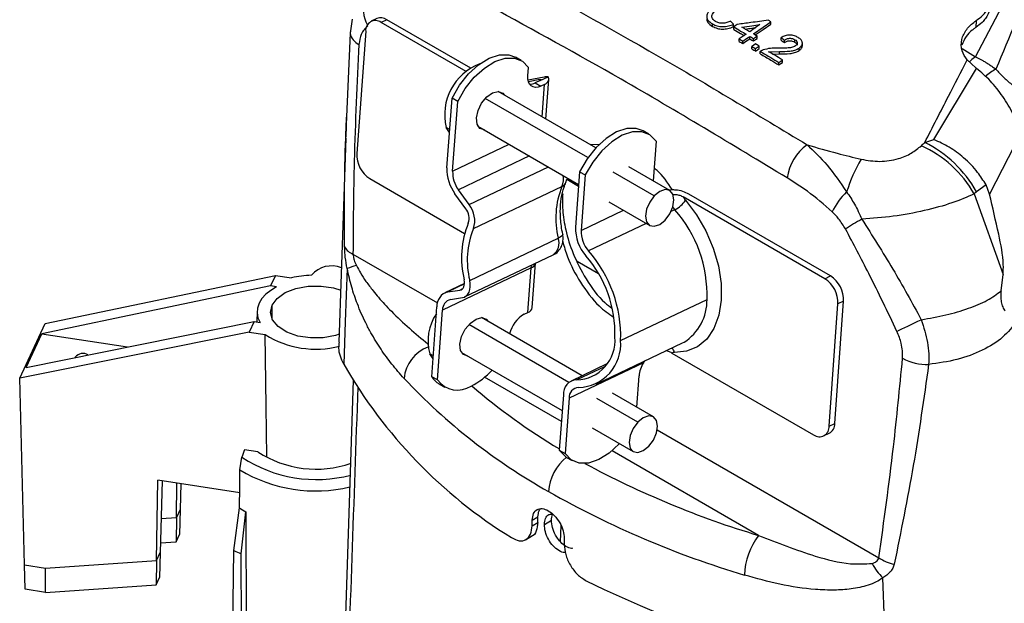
# Model space of a CAD drawing. Header units: millimetres. Extents: x 0 to 594, y 0 to 420.
# Tile 36 of 40: x 461 to 510, y 332 to 361. Entities that reach past the tile are written whole.
import ezdxf

# ---------------------------------------------------------------- set-up
doc = ezdxf.new("R2010")
doc.units = ezdxf.units.MM

msp = doc.modelspace()

# ---------------------------------------------------------------- linework, layer by layer
at = {"color": 7, "linetype": 'Continuous', "lineweight": 25}
for p, q in [((477.441811, 361.402708), (477.332426, 360.693272)), ((478.665687, 361.424855), (478.383921, 361.290662)), ((479.1573, 361.37103), (478.875533, 361.236836)), ((483.105149, 358.795131), (478.875533, 361.236836)), ((483.329734, 358.962335), (479.1573, 361.37103)), ((495.359716, 361.036075), (495.359716, 361.159122)), ((496.407911, 361.025005), (496.407911, 361.148052)), ((496.408477, 360.887165), (496.408477, 361.010212)), ((498.257833, 361.144054), (498.257833, 361.267101)), ((508.475166, 361.327771), (508.450117, 360.982684)), ((477.332426, 360.693272), (477.133625, 356.159115)), ((478.106798, 360.796029), (477.666155, 354.725601)), ((496.680441, 360.289925), (496.680441, 360.412971)), ((497.206239, 360.420617), (497.206239, 360.543663)), ((497.387548, 360.314107), (497.387548, 360.437154)), ((497.568858, 360.438825), (497.568858, 360.561871)), ((498.7655, 360.358199), (498.7655, 360.481246)), ((496.861751, 360.183618), (496.861751, 360.306665)), ((497.315024, 359.917096), (497.315024, 360.040143)), ((497.496334, 359.810186), (497.496334, 359.933232)), ((497.677643, 359.934861), (497.677643, 360.057907)), ((498.928678, 360.238284), (498.928678, 360.361331)), ((499.45051, 360.253518), (499.45051, 360.376565)), ((499.662415, 359.83581), (499.662415, 359.958857)), ((499.823481, 360.056195), (499.823481, 360.232213)), ((507.767768, 359.934689), (508.440611, 359.527615)), ((485.843734, 359.338265), (485.560892, 359.501547)), ((497.732036, 359.670946), (497.732036, 359.793993)), ((498.146215, 359.780761), (498.68986, 359.794066)), ((498.345332, 359.662588), (498.68986, 359.671019)), ((498.68986, 359.671019), (498.68986, 359.794066)), ((486.177691, 358.581672), (486.207096, 358.986755)), ((498.656714, 359.121923), (498.656714, 359.244969)), ((498.838024, 359.24644), (498.838024, 359.369486)), ((506.369633, 355.406051), (508.486194, 358.948324)), ((508.446321, 358.9785), (508.022537, 359.369924)), ((486.980586, 358.51721), (486.186954, 358.36635)), ((486.784182, 358.348847), (487.180997, 358.537833)), ((486.773524, 358.397217), (486.205527, 358.289247)), ((486.784182, 358.348847), (486.537636, 358.231427)), ((486.537636, 358.231427), (486.820479, 358.068145)), ((486.769506, 358.341857), (486.773524, 358.397217)), ((486.996583, 358.152017), (486.820479, 358.068145)), ((486.879675, 356.541464), (486.996583, 358.152017)), ((487.071075, 356.430972), (487.214285, 358.403871)), ((482.14989, 353.99709), (482.402173, 357.472614)), ((482.685015, 357.309333), (482.402173, 357.472614)), ((489.553081, 354.99814), (484.691428, 357.804712)), ((484.715694, 357.803629), (484.728768, 357.783157)), ((482.432732, 353.833808), (482.685015, 357.309333)), ((489.16053, 354.513008), (484.054589, 357.460605)), ((477.150737, 356.611266), (477.114748, 355.551013)), ((482.277952, 355.761311), (482.112404, 356.006202)), ((482.288355, 355.904628), (482.112404, 356.006202)), ((483.691509, 356.072615), (488.697199, 353.182892)), ((492.184441, 355.677853), (491.901598, 355.841135)), ((510.69176, 355.736982), (509.138646, 352.694003)), ((477.112162, 355.47483), (476.768274, 345.343665)), ((482.432732, 353.833808), (485.247494, 355.174364)), ((489.774436, 355.1703), (489.302372, 355.142871)), ((492.547802, 355.326343), (492.404492, 353.352056)), ((505.913543, 355.263864), (506.369634, 355.406095)), ((486.247596, 354.597017), (482.717323, 352.915693)), ((483.250401, 352.175322), (487.191317, 354.052219)), ((493.230735, 352.875076), (491.192226, 354.051882)), ((488.742879, 353.812202), (488.543016, 351.058834)), ((488.742879, 353.812202), (489.025722, 353.648921)), ((489.025722, 353.648921), (488.825859, 350.895553)), ((492.460767, 352.607821), (490.422258, 353.784627)), ((478.311633, 353.468386), (483.025142, 350.747335)), ((483.467693, 350.983736), (487.870293, 353.080515)), ((488.068513, 353.271281), (488.109879, 353.436538)), ((488.109879, 353.436538), (488.691248, 353.10092)), ((508.958214, 353.159948), (508.478817, 352.813456)), ((509.138646, 352.694003), (508.958214, 353.159948)), ((483.081395, 351.971358), (482.548317, 352.711729)), ((483.250401, 352.175322), (482.717323, 352.915693)), ((501.231132, 348.628078), (494.183863, 352.69638)), ((508.478823, 352.813456), (508.377124, 352.704555)), ((508.377124, 352.704555), (509.810266, 348.698415)), ((490.192307, 352.319784), (492.230816, 351.142978)), ((500.949366, 348.493884), (493.902096, 352.562186)), ((488.825859, 350.895553), (490.926445, 351.895975)), ((493.487415, 351.922588), (493.287745, 351.827493)), ((492.058879, 351.242235), (489.190477, 349.876133)), ((483.280564, 348.405801), (487.683165, 350.502579)), ((477.475064, 349.710571), (481.677017, 347.284835)), ((483.027222, 347.585119), (487.429822, 349.681897)), ((486.390782, 347.059066), (486.55078, 349.263245)), ((489.690875, 348.736775), (488.632378, 349.347832)), ((462.164085, 346.265691), (473.620149, 348.658974)), ((473.620149, 348.658974), (473.376009, 348.132984)), ((473.620149, 348.658974), (474.424976, 348.534481)), ((486.334331, 349.028642), (481.931731, 346.931864)), ((486.173081, 346.807212), (486.334331, 349.028642)), ((509.708244, 347.886125), (509.810266, 348.698415)), ((483.022351, 348.25698), (482.03686, 347.787631)), ((483.02031, 348.228965), (482.194366, 347.835602)), ((500.949366, 348.493884), (501.231132, 348.628078)), ((473.376009, 348.132984), (462.003792, 345.757217)), ((473.673285, 348.087), (473.376009, 348.132984)), ((482.194366, 347.835602), (482.787726, 347.925694)), ((482.787726, 347.925694), (482.913733, 347.985706)), ((482.321358, 347.460761), (482.914718, 347.550853)), ((490.78568, 345.416171), (495.082618, 347.462626)), ((501.154201, 341.16624), (501.594844, 347.236669)), ((501.435967, 341.300434), (501.876611, 347.370863)), ((501.876611, 347.370863), (501.594844, 347.236669)), ((472.708985, 346.857757), (472.697929, 346.340595)), ((473.462606, 346.471111), (473.448155, 347.173186)), ((481.396605, 343.619621), (481.648888, 347.095145)), ((481.679448, 343.456339), (481.931731, 346.931864)), ((485.996977, 346.72334), (486.173081, 346.807212)), ((460.899682, 343.541577), (462.164085, 346.265691)), ((461.227335, 344.084366), (472.554375, 346.3628)), ((472.554375, 346.3628), (472.310236, 345.83681)), ((472.554375, 346.3628), (472.851651, 346.316817)), ((488.216775, 343.337031), (483.238012, 346.21121)), ((488.876763, 343.667775), (483.874852, 346.555317)), ((483.899118, 346.554234), (483.912191, 346.533762)), ((472.310236, 345.83681), (460.899682, 343.541577)), ((461.227335, 344.084366), (462.003792, 345.757217)), ((462.003792, 345.757217), (466.266083, 345.09791)), ((472.310236, 345.83681), (473.115063, 345.712316)), ((489.573268, 343.252154), (493.870206, 345.29861)), ((493.870206, 345.29861), (493.940894, 345.334304)), ((481.461375, 344.511915), (481.295827, 344.756807)), ((481.471778, 344.655233), (481.295827, 344.756807)), ((482.874933, 344.823219), (487.880622, 341.933497)), ((493.338196, 344.793736), (500.385466, 340.725434)), ((463.668156, 344.603289), (463.658105, 344.573315)), ((463.668156, 344.575337), (463.668156, 344.603289)), ((491.917135, 344.310081), (488.220017, 342.549296)), ((490.103179, 344.251866), (488.325146, 343.405063)), ((491.917135, 344.310081), (491.983822, 344.400202)), ((490.022391, 344.134134), (488.60544, 343.459298)), ((461.144741, 334.263137), (460.899682, 343.541577)), ((477.48527, 343.445388), (476.389378, 309.958126)), ((481.679448, 343.456339), (481.396605, 343.619621)), ((487.841054, 341.388398), (484.021779, 343.593219)), ((491.587915, 342.10266), (491.70144, 343.66661)), ((481.759966, 343.268111), (482.042809, 343.104829)), ((492.414158, 341.62568), (490.375649, 342.802487)), ((487.937174, 342.712577), (487.737312, 339.959209)), ((488.220017, 342.549296), (488.020154, 339.795927)), ((491.64419, 341.358426), (489.605682, 342.535232)), ((489.375731, 341.070389), (491.414239, 339.893583)), ((492.603763, 340.976958), (503.628332, 334.61261)), ((501.154201, 341.16624), (501.435967, 341.300434)), ((500.877078, 340.671608), (501.158845, 340.805802)), ((472.741562, 339.88502), (472.079735, 339.987394)), ((487.737312, 339.959209), (488.020154, 339.795927)), ((497.64843, 335.726721), (490.362486, 339.932807)), ((471.855709, 338.980806), (471.954738, 339.615292)), ((488.100673, 339.607699), (488.383515, 339.444417)), ((467.705988, 334.485847), (467.767265, 338.478447)), ((471.840262, 337.84842), (467.767265, 338.478447)), ((467.983223, 338.445041), (467.890798, 334.884015)), ((468.695879, 336.618535), (468.722157, 338.33074)), ((468.914024, 338.301062), (468.880689, 337.016702)), ((468.880689, 337.016702), (468.695879, 336.618535)), ((468.880689, 337.016702), (468.848471, 335.775397)), ((471.557724, 334.974384), (471.829958, 337.092752)), ((467.934449, 336.565834), (468.695879, 336.618535)), ((468.695879, 336.618535), (468.677278, 335.406567)), ((471.910094, 334.816272), (472.138648, 336.898598)), ((472.138648, 336.898598), (472.235349, 318.745045)), ((486.388541, 336.210831), (486.392739, 336.490832)), ((486.392739, 336.490832), (486.675734, 336.654202)), ((486.671537, 336.374201), (486.675734, 336.654202)), ((486.993434, 336.275897), (487.347165, 336.480102)), ((486.388541, 336.210831), (486.671537, 336.374201)), ((487.814588, 336.220945), (487.784618, 335.41528)), ((468.677278, 335.406567), (468.848471, 335.775397)), ((486.058143, 335.512705), (486.411374, 335.71662)), ((487.983729, 335.572373), (487.979532, 335.292372)), ((467.90297, 335.352975), (468.677278, 335.406567)), ((462.178299, 334.103262), (467.705988, 334.485847)), ((467.705988, 334.485847), (467.687387, 333.27388)), ((467.705988, 334.485847), (467.890798, 334.884015)), ((467.890798, 334.884015), (467.85858, 333.64271)), ((471.989527, 320.250567), (471.910094, 334.816272)), ((461.144741, 334.263137), (462.178299, 334.103262)), ((461.176808, 333.049013), (461.144741, 334.263137)), ((462.185898, 332.893108), (462.178299, 334.103262)), ((467.687387, 333.27388), (467.85858, 333.64271)), ((462.185899, 332.892923), (461.176808, 333.049013)), ((462.185898, 332.893108), (467.687387, 333.27388))]:
    msp.add_line(p, q, dxfattribs=at)
at = {"color": 7, "linetype": 'Continuous', "lineweight": 25, "flags": 128}
for points in [[(496.589787, 361.134999), (496.488253, 361.065118), (496.408477, 361.010212)], [(497.715605, 361.125206), (497.43036, 360.928949), (497.206239, 360.774746)], [(497.387548, 360.668397), (497.874908, 361.003675), (498.257833, 361.267101)], [(497.484033, 360.611727), (497.874908, 360.880628), (498.257833, 361.144054)], [(477.35091, 360.825722), (477.333414, 360.736171), (477.332405, 360.693928)], [(497.024929, 360.649997), (496.832016, 360.517263), (496.680441, 360.412971)], [(496.861751, 360.306665), (497.054664, 360.439385), (497.206239, 360.543663)], [(496.861751, 360.183618), (497.054664, 360.316338), (497.206239, 360.420617)], [(497.387548, 360.437154), (497.489081, 360.506996), (497.568858, 360.561871)], [(497.387548, 360.314107), (497.489081, 360.383949), (497.568858, 360.438825)], [(497.496334, 360.164837), (497.394801, 360.095008), (497.315024, 360.040143)], [(497.496334, 359.933232), (497.597867, 360.003051), (497.677643, 360.057907)], [(497.496334, 359.810186), (497.597867, 359.880004), (497.677643, 359.934861)], [(482.402173, 357.472614), (482.774575, 358.108535), (483.22461, 358.67173), (483.72512, 359.128211), (484.245899, 359.450433), (484.755521, 359.618949), (485.223232, 359.623591), (485.560892, 359.501547)], [(482.685015, 357.309333), (483.057418, 357.945253), (483.507453, 358.508448), (484.007962, 358.96493), (484.528742, 359.287151), (485.038364, 359.455668), (485.506075, 359.46031), (485.903649, 359.300797), (486.207096, 358.986755)], [(508.440611, 359.527615), (508.256087, 359.386874), (508.136381, 359.275604)], [(498.656714, 359.244969), (498.758247, 359.3147), (498.838024, 359.369486)], [(498.656714, 359.121923), (498.758247, 359.191653), (498.838024, 359.24644)], [(486.820479, 358.068145), (486.684238, 358.019009), (486.555602, 358.004388), (486.439512, 358.024844), (486.340432, 358.079592), (486.262168, 358.166526), (486.207727, 358.282307), (486.179203, 358.422484), (486.177691, 358.581672)], [(486.996583, 358.152017), (487.063161, 358.188859), (487.118771, 358.230649), (487.162391, 358.276621), (487.193219, 358.325928), (487.210689, 358.377666), (487.21448, 358.430883), (487.204521, 358.484601), (487.180997, 358.537833)], [(483.611923, 356.493986), (483.692988, 356.861948), (483.874314, 357.227519), (484.128297, 357.535044), (484.41627, 357.737706), (484.694391, 357.804651), (484.920319, 357.725688), (485.01161, 357.619875)], [(484.011692, 355.887777), (484.008729, 355.887838), (483.782801, 355.966802), (483.643461, 356.179653), (483.611923, 356.493986)], [(483.728849, 356.051059), (483.725886, 356.05112), (483.704583, 356.052142)], [(491.901598, 355.841135), (491.563938, 355.963179), (491.096228, 355.958537), (490.586605, 355.790021), (490.065826, 355.467799), (489.565317, 355.011318), (489.115282, 354.448123), (488.742879, 353.812202)], [(492.547802, 355.326343), (492.244356, 355.640385), (491.846781, 355.799898), (491.37907, 355.795256), (490.869448, 355.626739), (490.348669, 355.304518), (489.84816, 354.848036), (489.398125, 354.284841), (489.025722, 353.648921)], [(492.460767, 352.607821), (492.231227, 352.298546), (492.077738, 351.945194), (492.023669, 351.60156), (492.07725, 351.319959), (492.230324, 351.143262), (492.459588, 351.098371), (492.730137, 351.192118), (493.000783, 351.410232)], [(493.000783, 351.410232), (493.230324, 351.719507), (493.383812, 352.07286), (493.437882, 352.416494), (493.384301, 352.698095), (493.231226, 352.874791), (493.001963, 352.919683), (492.731414, 352.825936), (492.460767, 352.607821)], [(494.010867, 352.395938), (494.559494, 351.672868), (495.026288, 350.86655), (495.394027, 350.00673), (495.649146, 349.125126), (495.782233, 348.254263), (495.788379, 347.426267), (495.667356, 346.671683), (495.42363, 346.01835), (495.066191, 345.490368), (494.608226, 345.107217), (494.06663, 344.883029), (493.461383, 344.826077)], [(493.487415, 351.922588), (493.42655, 351.997883), (493.380628, 352.06231)], [(487.905681, 350.713333), (487.906631, 350.698543), (487.890308, 350.652752), (487.84633, 350.603557), (487.776386, 350.55285), (487.683165, 350.502579)], [(486.334331, 349.028642), (486.347909, 349.133297), (486.355911, 349.170437)], [(477.18643, 348.993575), (477.09081, 346.340105), (477.015834, 344.250831)], [(482.787726, 347.925694), (482.85032, 347.943984), (482.905391, 347.978444), (482.951303, 348.028048), (482.98669, 348.091323), (483.010501, 348.166388), (483.022028, 348.251011), (483.020928, 348.342678), (483.007234, 348.438662)], [(482.914718, 347.550853), (483.019041, 347.581337), (483.110827, 347.63877), (483.187346, 347.721444), (483.246325, 347.826902), (483.286009, 347.95201), (483.305221, 348.093049), (483.303388, 348.245826), (483.280564, 348.405801)], [(473.673285, 348.087), (473.382574, 347.912564), (473.13826, 347.715839), (472.945407, 347.500901), (472.808012, 347.272205), (472.728922, 347.034491), (472.709776, 346.792684), (472.75097, 346.551795), (472.851651, 346.316817)], [(473.448155, 347.173186), (473.700255, 347.513041), (474.108002, 347.798127), (474.638363, 348.00535), (475.248371, 348.11792), (475.888606, 348.126718), (476.507201, 348.031031), (476.872468, 347.916635)], [(476.791168, 345.727419), (476.604613, 345.668663), (475.994606, 345.556093), (475.35437, 345.547295), (474.735775, 345.642982), (474.188935, 345.835401), (473.758152, 346.108965), (473.478326, 346.44151), (473.372125, 346.806096), (473.448155, 347.173186)], [(482.795347, 345.244591), (482.876411, 345.612553), (483.057738, 345.978124), (483.311721, 346.285649), (483.599693, 346.488311), (483.877814, 346.555256), (484.103742, 346.476293), (484.195034, 346.37048)], [(504.527488, 345.874258), (504.642498, 345.92952), (504.772528, 345.991927), (504.915503, 346.060485), (505.069144, 346.134099), (505.230999, 346.211596), (505.398487, 346.291739), (505.568936, 346.373249), (505.739627, 346.454828)], [(473.192358, 339.626657), (473.160035, 342.15848), (473.115063, 345.712316)], [(483.195115, 344.638382), (483.192152, 344.638443), (482.966224, 344.717407), (482.826885, 344.930258), (482.795347, 345.244591)], [(482.912272, 344.801664), (482.90931, 344.801725), (482.888006, 344.802747)], [(491.64419, 341.358426), (491.41465, 341.049151), (491.261162, 340.695799), (491.207092, 340.352165), (491.260673, 340.070564), (491.413748, 339.893867), (491.643011, 339.848975), (491.91356, 339.942723), (492.184207, 340.160837)], [(492.184207, 340.160837), (492.413747, 340.470112), (492.567236, 340.823464), (492.621305, 341.167098), (492.567724, 341.448699), (492.41465, 341.625396), (492.185386, 341.670288), (491.914837, 341.576541), (491.64419, 341.358426)], [(488.100673, 339.607699), (488.040758, 339.645167), (487.737312, 339.959209)], [(490.732032, 340.287413), (490.719797, 340.274235), (490.219288, 339.817753), (489.698508, 339.495531), (489.188886, 339.327015), (488.721175, 339.322373), (488.323601, 339.481886), (488.020154, 339.795927)], [(471.829958, 337.092752), (471.844375, 338.150063), (471.855709, 338.980806)], [(471.350451, 320.514983), (471.466, 328.612339), (471.557724, 334.974384)], [(504.028393, 328.656812), (503.916074, 331.435158), (503.828066, 333.613687)]]:
    msp.add_lwpolyline(points, dxfattribs=at)
at = {"color": 7, "linetype": 'Continuous', "lineweight": 25}
for centre, radius, start, end in [((479.518321, 361.854804), 1.521015, 158.6067104, 209.437397), ((478.861166, 360.938281), 0.524373, 55.6158705, 111.8875346), ((478.592955, 360.83892), 0.488045, 54.6196508, 185.0418537), ((478.059814, 360.826912), 0.739464, 190.3603751, 247.2711022), ((484.741251, 356.642777), 2.704823, 110.6994255, 193.6121534), ((510.751087, 356.524319), 2.7235, 118.6612067, 131.9957153), ((486.279795, 358.721982), 0.55419, 268.0707906, 297.7269112), ((501.472773, 353.180829), 2.423787, 125.6218346, 172.3774195), ((503.35938, 349.844961), 5.775382, 29.678661, 65.6349053), ((503.317278, 349.97793), 5.889117, 28.7824846, 63.8413559), ((479.096748, 354.665787), 1.431843, 177.6058228, 236.7478495), ((509.416623, 350.476098), 7.749631, 149.313795, 162.4999661), ((484.18958, 353.924907), 2.040967, 177.9731955, 216.470835), ((483.889654, 353.782249), 1.457834, 177.9731955, 216.470835), ((486.995184, 353.441872), 0.946781, 337.5628953, 11.4455521), ((491.74268, 351.503664), 4.181129, 157.8436646, 193.8528715), ((487.706716, 353.448811), 0.402989, 293.9481168, 334.0280423), ((504.070698, 350.59392), 3.012886, 132.7468703, 156.1836511), ((482.25747, 351.378651), 1.273027, 341.9276959, 38.7415648), ((492.887648, 353.111942), 1.332023, 296.7608765, 327.4842406), ((494.588085, 352.892302), 0.761287, 205.6980762, 220.6930127), ((482.485636, 351.493355), 0.763816, 341.9276959, 38.7415648), ((488.640514, 347.673728), 6.445561, 358.1231461, 41.2382561), ((487.444379, 349.532872), 4.570071, 157.8436646, 193.8528715), ((509.113778, 340.042946), 13.048835, 119.036228, 123.1841995), ((487.34008, 349.406886), 4.181129, 157.8436646, 193.8528715), ((490.60449, 350.991282), 2.06258, 178.1231461, 221.2382561), ((490.29834, 350.847301), 1.473271, 178.1231461, 221.2382561), ((486.985211, 350.268591), 0.736132, 307.1557737, 18.5336206), ((477.75344, 350.449231), 0.789375, 208.693583, 249.3502558), ((484.343577, 345.627272), 6.445561, 358.1231461, 41.2382561), ((478.199945, 346.738835), 2.472056, 103.0368786, 114.2040988), ((486.223069, 349.347478), 0.337692, 289.2370001, 345.4897759), ((484.649726, 345.771253), 5.856253, 358.1231461, 41.2382561), ((475.599959, 343.471435), 5.197598, 92.1187551, 103.0653835), ((476.398419, 347.835514), 1.29235, 67.1454088, 140.0428739), ((500.164251, 347.296483), 1.431843, 357.6058228, 56.7478495), ((500.446017, 347.430677), 1.431843, 357.6058228, 56.7478495), ((482.369322, 347.135566), 0.721568, 104.0321909, 183.2112821), ((482.446327, 346.960736), 0.515405, 104.0321909, 183.2112821), ((492.595957, 347.426182), 2.486928, 302.7382855, 0.8396679), ((483.567521, 345.405329), 2.36245, 145.3664792, 195.9329738), ((486.727988, 345.41282), 1.500613, 119.1528641, 166.9330988), ((486.067023, 347.118905), 0.329243, 288.791529, 349.5285355), ((475.631656, 349.728011), 4.739098, 237.9250642, 284.3528444), ((488.544799, 345.422667), 1.964305, 271.769087, 4.5780629), ((488.630606, 345.243608), 2.161971, 271.769087, 4.5780629), ((464.03823, 344.28702), 0.486807, 58.3053698, 139.4824802), ((481.873409, 343.349182), 1.866713, 111.0324472, 174.3664968), ((493.449388, 344.620989), 0.205439, 86.6529687, 122.7681843), ((492.965468, 344.714033), 0.508414, 12.7313522, 41.3044024), ((498.141944, 356.313956), 24.327587, 209.7266049, 238.2994907), ((493.202323, 343.521392), 1.507892, 148.4635529, 174.4735394), ((506.013447, 346.698803), 2.47382, 240.8177694, 272.1081825), ((481.720601, 346.363128), 3.600898, 297.043355, 317.8749823), ((501.94542, 364.15932), 30.106159, 223.2465119, 240.6857028), ((482.295781, 344.185552), 1.062448, 212.1858314, 239.7137004), ((482.677069, 344.191392), 1.239173, 216.3829698, 303.3220243), ((488.626798, 342.767797), 0.691831, 91.769087, 184.5780629), ((503.582566, 366.696333), 31.014425, 229.3492898, 239.2875817), ((488.712605, 342.588738), 0.494165, 91.769087, 184.5780629), ((500.668044, 341.123349), 0.488045, 234.6196508, 5.0418537), ((500.891747, 341.280393), 0.54459, 299.3706386, 2.1090339), ((487.719238, 334.526716), 16.565418, 160.7528795, 162.1105974), ((475.640321, 344.316811), 5.295618, 236.8119915, 289.2298536), ((475.656959, 345.238887), 6.73285, 236.6416125, 284.7137815), ((489.552552, 337.763914), 2.351548, 128.2643053, 176.4787855), ((475.621729, 345.263106), 7.324629, 239.058782, 283.3802519), ((510.723861, 379.500767), 45.685162, 241.6208529, 253.3689656), ((510.338856, 378.698754), 46.89363, 240.441184, 253.4074066), ((474.305178, 340.685699), 4.363025, 235.4366226, 240.2269253), ((500.254332, 333.69014), 3.307324, 141.9914511, 178.8278183), ((474.645457, 341.384022), 7.114601, 244.278355, 247.3890499), ((504.835979, 336.422939), 2.176167, 236.293269, 258.2161428), ((505.560716, 335.437159), 2.515378, 205.9695234, 226.4629982), ((512.922895, 381.918088), 53.998848, 243.7864307, 260.5192343)]:
    msp.add_arc(centre, radius, start, end, dxfattribs=at)
for points, knots in [([(508.440611, 359.527615), (509.327237, 361.19984), (510.653125, 363.700539), (511.932789, 366.210301), (512.356738, 367.041777)], [0, 0, 0, 0, 0.6687029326, 1, 1, 1, 1]), ([(512.662214, 367.218125), (512.25386, 366.044613), (511.290509, 363.276169), (510.119467, 360.508562), (509.444816, 358.914112)], [0, 0, 0, 0, 0.423888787, 1, 1, 1, 1]), ([(485.227427, 363.714359), (487.702175, 362.352859), (492.651671, 359.629857), (497.591276, 356.644002), (500.061079, 355.151074)], [0, 0, 0, 0, 0.499999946, 1, 1, 1, 1]), ([(508.475166, 361.327771), (508.58518, 361.410468), (508.767443, 361.547474), (508.931803, 361.738376), (509.138505, 362.034197), (509.289681, 362.504338), (509.132092, 363.03968), (508.82944, 363.415728), (508.609645, 363.570753), (508.501816, 363.646807)], [0, 0, 0, 0, 0.125118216, 0.207288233, 0.250689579, 0.499892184, 0.748917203, 0.876821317, 1, 1, 1, 1]), ([(499.070403, 353.502337), (496.318098, 355.16633), (491.403255, 358.137753), (486.469346, 360.840715), (484.298419, 362.030022)], [0, 0, 0, 0, 0.559998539, 1, 1, 1, 1]), ([(495.439888, 362.043952), (495.35451, 361.976321), (495.183473, 361.840838), (495.067741, 361.632973), (495.066611, 361.465385), (495.139638, 361.30621), (495.271583, 361.218025), (495.359716, 361.159122)], [0, 0, 0, 0, 0.249278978, 0.499373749, 0.625401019, 0.749788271, 1, 1, 1, 1]), ([(495.504197, 361.282274), (495.472447, 361.303321), (495.408808, 361.345507), (495.349115, 361.426791), (495.320035, 361.515226), (495.337475, 361.638226), (495.446431, 361.783654), (495.575277, 361.880759), (495.640179, 361.929672)], [0, 0, 0, 0, 0.124225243, 0.248995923, 0.375826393, 0.498825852, 0.747555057, 1, 1, 1, 1]), ([(509.179962, 362.100187), (509.14538, 361.90489), (509.104084, 361.671679), (508.906962, 361.394338), (508.743286, 361.202939), (508.560778, 361.065822), (508.450117, 360.982684)], [0, 0, 0, 0, 0.4734029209, 0.5653064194, 0.7364301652, 1, 1, 1, 1]), ([(495.075052, 361.405536), (495.074025, 361.387032), (495.070725, 361.327602), (495.137578, 361.18848), (495.270013, 361.097618), (495.359716, 361.036075)], [0, 0, 0, 0, 0.127314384, 0.408901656, 1, 1, 1, 1]), ([(478.217408, 361.062739), (478.086216, 360.941232), (477.852433, 360.724705), (477.797995, 360.321717), (477.774106, 360.144872)], [0, 0, 0, 0, 0.5611663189, 1, 1, 1, 1]), ([(495.359716, 361.159122), (495.432492, 361.123312), (495.578182, 361.051625), (495.86228, 361.016656), (496.153419, 361.050531), (496.323116, 361.115559), (496.407911, 361.148052)], [0, 0, 0, 0, 0.249638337, 0.499750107, 0.750035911, 1, 1, 1, 1]), ([(495.359716, 361.036075), (495.435376, 360.999218), (495.581551, 360.928012), (495.853379, 360.895473), (496.140239, 360.924365), (496.311217, 360.98865), (496.407911, 361.025005)], [0, 0, 0, 0, 0.258660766, 0.499726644, 0.717078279, 1, 1, 1, 1]), ([(496.254931, 361.296021), (496.195508, 361.270902), (496.077257, 361.220915), (495.904007, 361.193024), (495.768461, 361.197408), (495.636886, 361.218269), (495.557283, 361.256667), (495.504197, 361.282274)], [0, 0, 0, 0, 0.250820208, 0.4991306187, 0.6238570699, 0.7491544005, 1, 1, 1, 1]), ([(496.407911, 361.148052), (496.379355, 361.175687), (496.328362, 361.225035), (496.277368, 361.274331), (496.254931, 361.296021)], [0, 0, 0, 0, 0.56, 1, 1, 1, 1]), ([(496.408477, 361.010212), (496.523549, 360.943108), (496.729034, 360.823281), (496.934517, 360.702945), (497.024929, 360.649997)], [0, 0, 0, 0, 0.56, 1, 1, 1, 1]), ([(498.130917, 361.341616), (497.843222, 361.303243), (497.329481, 361.234719), (496.815804, 361.165469), (496.589787, 361.134999)], [0, 0, 0, 0, 0.559999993, 1, 1, 1, 1]), ([(496.813591, 361.004447), (496.981961, 361.027056), (497.282622, 361.067428), (497.583305, 361.107552), (497.715605, 361.125206)], [0, 0, 0, 0, 0.560000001, 1, 1, 1, 1]), ([(497.206239, 360.774746), (497.132945, 360.817679), (497.002063, 360.894346), (496.871179, 360.970805), (496.813591, 361.004447)], [0, 0, 0, 0, 0.56, 1, 1, 1, 1]), ([(496.984838, 360.904368), (497.096126, 360.919315), (497.265736, 360.942095), (497.435359, 360.964734), (497.493685, 360.972519)], [0, 0, 0, 0, 0.656141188, 1, 1, 1, 1]), ([(498.257833, 361.267101), (498.234142, 361.281016), (498.191837, 361.305866), (498.149531, 361.330693), (498.130917, 361.341616)], [0, 0, 0, 0, 0.56, 1, 1, 1, 1]), ([(508.022537, 359.369924), (507.922956, 359.52032), (507.711249, 359.840061), (507.710841, 360.378329), (507.95326, 360.880838), (508.264343, 361.181307), (508.452683, 361.312152), (508.475166, 361.327771)], [0, 0, 0, 0, 0.234842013, 0.49927109, 0.748982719, 0.9700353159, 1, 1, 1, 1]), ([(508.450117, 360.982684), (508.427821, 360.967229), (508.366509, 360.924728), (508.190094, 360.786425), (507.920391, 360.5219), (507.819668, 360.25415), (507.763237, 360.104144)], [0, 0, 0, 0, 0.063274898, 0.17400727, 0.537238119, 1, 1, 1, 1]), ([(496.408477, 360.887165), (496.523549, 360.820072), (496.696822, 360.719044), (496.870094, 360.617586), (496.928294, 360.583507)], [0, 0, 0, 0, 0.6641057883, 1, 1, 1, 1]), ([(496.680441, 360.412971), (496.714286, 360.393139), (496.774723, 360.357724), (496.835159, 360.322266), (496.861751, 360.306665)], [0, 0, 0, 0, 0.56, 1, 1, 1, 1]), ([(497.206239, 360.543663), (497.240083, 360.523793), (497.30052, 360.488311), (497.360956, 360.452785), (497.387548, 360.437154)], [0, 0, 0, 0, 0.56, 1, 1, 1, 1]), ([(497.206239, 360.420617), (497.240083, 360.400747), (497.30052, 360.365264), (497.360956, 360.329738), (497.387548, 360.314107)], [0, 0, 0, 0, 0.56, 1, 1, 1, 1]), ([(497.568858, 360.561871), (497.535013, 360.581768), (497.474577, 360.617298), (497.41414, 360.652784), (497.387548, 360.668397)], [0, 0, 0, 0, 0.56, 1, 1, 1, 1]), ([(499.617654, 360.486306), (499.557978, 360.51749), (499.467643, 360.564694), (499.320151, 360.598281), (499.202394, 360.60745), (499.083069, 360.598903), (498.928056, 360.564331), (498.830429, 360.514432), (498.7655, 360.481246)], [0, 0, 0, 0, 0.248728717, 0.376510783, 0.499402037, 0.623411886, 0.749539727, 1, 1, 1, 1]), ([(498.7655, 360.481246), (498.79596, 360.458873), (498.850353, 360.418922), (498.904746, 360.378928), (498.928678, 360.361331)], [0, 0, 0, 0, 0.56, 1, 1, 1, 1]), ([(498.928678, 360.361331), (498.966125, 360.383493), (499.022516, 360.416867), (499.11679, 360.440482), (499.190272, 360.447589), (499.263539, 360.443633), (499.356583, 360.425066), (499.413074, 360.395895), (499.45051, 360.376565)], [0, 0, 0, 0, 0.248167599, 0.373715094, 0.498150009, 0.621232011, 0.748997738, 1, 1, 1, 1]), ([(499.662415, 359.958857), (499.689699, 359.97979), (499.741079, 360.01921), (499.794517, 360.088042), (499.822093, 360.160248), (499.826411, 360.234792), (499.806332, 360.307747), (499.747094, 360.397937), (499.669314, 360.451038), (499.617654, 360.486306)], [0, 0, 0, 0, 0.132860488, 0.250200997, 0.373865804, 0.49965686, 0.623130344, 0.749692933, 1, 1, 1, 1]), ([(477.774106, 360.144872), (477.680146, 358.21649), (477.512369, 354.773131), (477.486462, 351.257392), (477.475064, 349.710571)], [0, 0, 0, 0, 0.56002947, 1, 1, 1, 1]), ([(496.680441, 360.289925), (496.714286, 360.270092), (496.774723, 360.234678), (496.835159, 360.19922), (496.861751, 360.183618)], [0, 0, 0, 0, 0.56, 1, 1, 1, 1]), ([(497.315024, 360.040143), (497.348869, 360.020198), (497.409306, 359.984581), (497.469742, 359.948922), (497.496334, 359.933232)], [0, 0, 0, 0, 0.56, 1, 1, 1, 1]), ([(497.677643, 360.057907), (497.643799, 360.077879), (497.583363, 360.113543), (497.522926, 360.149164), (497.496334, 360.164837)], [0, 0, 0, 0, 0.56, 1, 1, 1, 1]), ([(498.606004, 359.953114), (498.480574, 359.956354), (498.231478, 359.962788), (497.994466, 359.900275), (497.8768, 359.86924)], [0, 0, 0, 0, 0.503544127, 1, 1, 1, 1]), ([(499.479406, 360.065837), (499.451066, 360.04984), (499.392485, 360.016773), (499.249243, 359.976615), (498.982733, 359.951861), (498.756843, 359.952612), (498.606004, 359.953114)], [0, 0, 0, 0, 0.120528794, 0.249145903, 0.498617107, 1, 1, 1, 1]), ([(498.68986, 359.794066), (498.860307, 359.793306), (499.115655, 359.792167), (499.459557, 359.848051), (499.594918, 359.921988), (499.662415, 359.958857)], [0, 0, 0, 0, 0.501624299, 0.751487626, 1, 1, 1, 1]), ([(498.7655, 360.358199), (498.79596, 360.335826), (498.850353, 360.295875), (498.904746, 360.255881), (498.928678, 360.238284)], [0, 0, 0, 0, 0.56, 1, 1, 1, 1]), ([(498.928678, 360.238284), (498.972825, 360.26363), (499.034613, 360.299104), (499.130444, 360.319234), (499.194305, 360.324107), (499.259002, 360.320643), (499.352836, 360.303448), (499.410803, 360.273816), (499.45051, 360.253518)], [0, 0, 0, 0, 0.287707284, 0.402684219, 0.498009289, 0.612696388, 0.734701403, 1, 1, 1, 1]), ([(499.45051, 360.376565), (499.480452, 360.355988), (499.525565, 360.324986), (499.560203, 360.272266), (499.572124, 360.228992), (499.570981, 360.184966), (499.555786, 360.142016), (499.525096, 360.101555), (499.495139, 360.078136), (499.479406, 360.065837)], [0, 0, 0, 0, 0.247855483, 0.373434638, 0.497976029, 0.627771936, 0.748941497, 0.868145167, 1, 1, 1, 1]), ([(499.45051, 360.253518), (499.482063, 360.232062), (499.528609, 360.20041), (499.558772, 360.147096), (499.571715, 360.11708), (499.569286, 360.100146), (499.56884, 360.097037)], [0, 0, 0, 0, 0.491059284, 0.724405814, 0.949408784, 1, 1, 1, 1]), ([(499.662415, 359.83581), (499.697755, 359.86359), (499.761723, 359.913871), (499.815733, 360.002761), (499.818088, 360.060123), (499.81928, 360.089164)], [0, 0, 0, 0, 0.378689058, 0.685443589, 1, 1, 1, 1]), ([(497.315024, 359.917096), (497.348869, 359.897151), (497.409306, 359.861535), (497.469742, 359.825876), (497.496334, 359.810186)], [0, 0, 0, 0, 0.56, 1, 1, 1, 1]), ([(497.8768, 359.86924), (497.858639, 359.862248), (497.828722, 359.850729), (497.790763, 359.831092), (497.760079, 359.813397), (497.741385, 359.800462), (497.732036, 359.793993)], [0, 0, 0, 0, 0.3399190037, 0.559925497, 0.7799062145, 1, 1, 1, 1]), ([(497.732036, 359.793993), (497.904646, 359.691802), (498.212879, 359.509319), (498.521098, 359.325743), (498.656714, 359.244969)], [0, 0, 0, 0, 0.559999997, 1, 1, 1, 1]), ([(497.732036, 359.670946), (497.904646, 359.568755), (498.212879, 359.386272), (498.521098, 359.202696), (498.656714, 359.121923)], [0, 0, 0, 0, 0.559999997, 1, 1, 1, 1]), ([(498.838024, 359.369486), (498.708888, 359.446423), (498.478289, 359.58381), (498.247682, 359.720582), (498.146215, 359.780761)], [0, 0, 0, 0, 0.560000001, 1, 1, 1, 1]), ([(498.68986, 359.671019), (498.860349, 359.670229), (499.11216, 359.669061), (499.455684, 359.724339), (499.591707, 359.797684), (499.662415, 359.83581)], [0, 0, 0, 0, 0.501668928, 0.740957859, 1, 1, 1, 1]), ([(508.440613, 359.527615), (508.483116, 359.506584), (508.570126, 359.46353), (508.703208, 359.392264), (508.841832, 359.313713), (508.985808, 359.227024), (509.134867, 359.131702), (509.288846, 359.027691), (509.392175, 358.952446), (509.444816, 358.914112)], [0, 0, 0, 0, 0.125022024, 0.255942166, 0.392802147, 0.535631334, 0.684444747, 0.839240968, 1, 1, 1, 1]), ([(505.913543, 355.263864), (506.304947, 356.030778), (507.003884, 357.400268), (507.711282, 358.768084), (508.022537, 359.369924)], [0, 0, 0, 0, 0.559999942, 1, 1, 1, 1]), ([(508.486193, 358.948324), (508.478755, 358.953982), (508.465473, 358.964083), (508.452172, 358.974095), (508.446321, 358.9785)], [0, 0, 0, 0, 0.560043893, 1, 1, 1, 1]), ([(510.691668, 355.736963), (510.573007, 356.05508), (510.335149, 356.692747), (509.803979, 357.57039), (509.186712, 358.355083), (508.720209, 358.750146), (508.486193, 358.948324)], [0, 0, 0, 0, 0.24892981, 0.498980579, 0.74866999, 1, 1, 1, 1]), ([(487.180997, 358.537833), (487.153468, 358.538183), (487.103962, 358.538813), (487.018518, 358.523852), (486.980586, 358.51721)], [0, 0, 0, 0, 0.556062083, 1, 1, 1, 1]), ([(509.444816, 358.914112), (509.464916, 358.890005), (509.50655, 358.840072), (509.574961, 358.76515), (509.650352, 358.686741), (509.733098, 358.604807), (509.851832, 358.491632), (510.016312, 358.341911), (510.268767, 358.123205), (510.620233, 357.831083), (511.043303, 357.497176), (511.490419, 357.153983), (511.925373, 356.828485), (512.355601, 356.513402), (512.643055, 356.306934), (512.779891, 356.208649)], [0, 0, 0, 0, 0.021778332, 0.045110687, 0.070098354, 0.096823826, 0.125360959, 0.183139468, 0.250225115, 0.35605437, 0.499979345, 0.624941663, 0.74994424, 0.880967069, 1, 1, 1, 1]), ([(486.773524, 358.397217), (486.796794, 358.400788), (486.843958, 358.408027), (486.860788, 358.398054), (486.838718, 358.376656), (486.801621, 358.35774), (486.784182, 358.348847)], [0, 0, 0, 0, 0.291317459, 0.590447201, 0.807460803, 1, 1, 1, 1]), ([(477.061001, 350.070232), (477.052241, 351.891758), (477.041656, 354.092724), (477.144459, 356.240232), (477.162182, 356.610456)], [0, 0, 0, 0, 0.827603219, 1, 1, 1, 1]), ([(500.061079, 355.151074), (500.556087, 355.00773), (501.440315, 354.751675), (502.351185, 354.529021), (502.752132, 354.431013)], [0, 0, 0, 0, 0.5598190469, 1, 1, 1, 1]), ([(500.061079, 355.151074), (500.398614, 354.832054), (501.091774, 354.176915), (501.709001, 353.271159), (502.025669, 352.806461)], [0, 0, 0, 0, 0.4869508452, 1, 1, 1, 1]), ([(502.752132, 354.431013), (503.058351, 354.379413), (503.669782, 354.276382), (504.565006, 354.418783), (505.271254, 354.714353), (505.584953, 354.975308), (505.742011, 355.105959)], [0, 0, 0, 0, 0.279886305, 0.558853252, 0.77913321, 1, 1, 1, 1]), ([(505.742011, 355.105959), (505.773472, 355.135686), (505.829651, 355.18877), (505.887909, 355.240919), (505.913543, 355.263864)], [0, 0, 0, 0, 0.559995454, 1, 1, 1, 1]), ([(508.958214, 353.159948), (508.825571, 353.369888), (508.518411, 353.856046), (507.887493, 354.49965), (507.139711, 355.056463), (506.624214, 355.29051), (506.369634, 355.406095)], [0, 0, 0, 0, 0.21567067, 0.499427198, 0.752790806, 1, 1, 1, 1]), ([(493.360868, 352.903436), (493.123022, 353.267671), (492.845835, 353.692154), (492.500046, 353.955007), (492.450967, 353.992315)], [0, 0, 0, 0, 0.858067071, 1, 1, 1, 1]), ([(487.90545, 350.714523), (487.881405, 350.844737), (487.810965, 351.226212), (487.770953, 351.834249), (487.819709, 352.490629), (487.934823, 352.963215), (488.035251, 353.194635), (488.068513, 353.271281)], [0, 0, 0, 0, 0.1299259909, 0.3806293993, 0.6297263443, 0.8773647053, 1, 1, 1, 1]), ([(501.314376, 351.810542), (500.904204, 352.170007), (500.171442, 352.812184), (499.406959, 353.291377), (499.070403, 353.502337)], [0, 0, 0, 0, 0.559760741, 1, 1, 1, 1]), ([(487.905952, 352.713083), (487.898594, 352.448972), (487.882581, 351.874169), (488.043631, 350.864154), (488.411671, 349.680977), (489.066846, 348.430801), (489.754119, 347.471428), (490.234508, 347.114205), (490.352842, 347.02621)], [0, 0, 0, 0, 0.135441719, 0.294771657, 0.480160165, 0.691331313, 0.923965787, 1, 1, 1, 1]), ([(494.183863, 352.69638), (494.085152, 352.746207), (493.895392, 352.841994), (493.585042, 352.898835), (493.353814, 352.908522), (493.247454, 352.897213), (493.200952, 352.892269)], [0, 0, 0, 0, 0.35928357, 0.690686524, 0.864762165, 1, 1, 1, 1]), ([(493.382945, 352.682653), (493.396991, 352.683834), (493.445267, 352.687891), (493.566419, 352.680023), (493.740835, 352.644645), (493.848105, 352.589794), (493.902096, 352.562186)], [0, 0, 0, 0, 0.075963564, 0.261100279, 0.628094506, 1, 1, 1, 1]), ([(502.025669, 352.806461), (502.161879, 352.609066), (502.446359, 352.196794), (502.665925, 351.706996), (502.780362, 351.451712)], [0, 0, 0, 0, 0.478799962, 1, 1, 1, 1]), ([(508.377124, 352.704555), (508.018906, 352.552047), (507.286718, 352.240324), (505.898809, 351.859041), (504.359649, 351.567953), (503.305033, 351.49033), (502.780362, 351.451712)], [0, 0, 0, 0, 0.239955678, 0.490463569, 0.746505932, 1, 1, 1, 1]), ([(509.810202, 348.698398), (509.816617, 348.861816), (509.842264, 349.51512), (509.554153, 350.885591), (509.289837, 352.035974), (509.138646, 352.694003)], [0, 0, 0, 0, 0.124934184, 0.49945518, 1, 1, 1, 1]), ([(501.971727, 350.963716), (501.861254, 351.140147), (501.664216, 351.454826), (501.421158, 351.701966), (501.314376, 351.810542)], [0, 0, 0, 0, 0.56067084, 1, 1, 1, 1]), ([(502.780362, 351.451712), (503.303893, 350.629357), (504.343121, 348.996948), (505.27647, 347.297933), (505.739627, 346.454828)], [0, 0, 0, 0, 0.503768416, 1, 1, 1, 1]), ([(487.423061, 349.690517), (487.44651, 349.697964), (487.570072, 349.737204), (487.735319, 349.906636), (487.881431, 350.159123), (487.941223, 350.438149), (487.917298, 350.622991), (487.90545, 350.714523)], [0, 0, 0, 0, 0.060011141, 0.316218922, 0.547305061, 0.77582859, 1, 1, 1, 1]), ([(504.527488, 345.874258), (504.069109, 346.834492), (503.250533, 348.549286), (502.362491, 350.225939), (501.971727, 350.963716)], [0, 0, 0, 0, 0.559970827, 1, 1, 1, 1]), ([(487.904862, 350.341355), (487.977525, 350.087212), (488.177979, 349.386108), (488.787322, 348.261067), (489.581428, 347.184627), (490.189917, 346.74886), (490.433273, 346.574581)], [0, 0, 0, 0, 0.167015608, 0.460747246, 0.784333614, 1, 1, 1, 1]), ([(477.18643, 348.993575), (477.150563, 349.181259), (477.09796, 349.456516), (477.068206, 349.824783), (477.063377, 349.989281), (477.061001, 350.070232)], [0, 0, 0, 0, 0.521180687, 0.764366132, 1, 1, 1, 1]), ([(477.475064, 349.710571), (477.480291, 349.66509), (477.491165, 349.570489), (477.542563, 349.372497), (477.602741, 349.236547), (477.642303, 349.147175)], [0, 0, 0, 0, 0.240831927, 0.500926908, 1, 1, 1, 1]), ([(477.642303, 349.147175), (477.709091, 349.02142), (477.859641, 348.737949), (478.139595, 348.324196), (478.440179, 347.926779), (478.750213, 347.555423), (479.054496, 347.215212), (479.56064, 346.686606), (480.269509, 346.014441), (480.892782, 345.508096), (481.203034, 345.256049)], [0, 0, 0, 0, 0.068677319, 0.154809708, 0.259177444, 0.337744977, 0.424082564, 0.518250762, 0.760195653, 1, 1, 1, 1]), ([(480.015712, 343.532427), (479.810919, 343.765268), (479.410128, 344.220951), (478.861575, 344.975555), (478.435025, 345.667071), (478.115337, 346.275019), (477.892114, 346.753291), (477.702987, 347.211887), (477.545085, 347.648829), (477.3622, 348.214574), (477.257219, 348.679844), (477.18643, 348.993575)], [0, 0, 0, 0, 0.170775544, 0.33421703, 0.49934851, 0.588912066, 0.672185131, 0.749505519, 0.814719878, 0.87506591, 1, 1, 1, 1]), ([(505.739627, 346.454827), (506.151219, 346.525651), (506.976503, 346.667659), (508.08733, 347.006075), (509.034112, 347.384346), (509.491413, 347.724737), (509.708223, 347.886119)], [0, 0, 0, 0, 0.260173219, 0.52167317, 0.773221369, 1, 1, 1, 1]), ([(509.70825, 347.886124), (509.70143, 347.793379), (509.688637, 347.619409), (509.70895, 347.386026), (509.74652, 347.211685), (509.789812, 347.085207), (509.844945, 346.97293), (509.890388, 346.917665), (509.913085, 346.890062)], [0, 0, 0, 0, 0.266112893, 0.499172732, 0.627205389, 0.749688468, 0.874977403, 1, 1, 1, 1]), ([(505.739627, 346.454828), (505.858935, 346.076593), (506.039244, 345.504974), (506.125872, 344.75147), (506.111608, 344.402022), (506.10445, 344.226658)], [0, 0, 0, 0, 0.49350356, 0.745822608, 1, 1, 1, 1]), ([(510.48952, 346.382918), (510.275543, 346.105391), (509.844392, 345.546187), (508.801628, 344.91066), (507.543315, 344.430468), (506.584248, 344.294613), (506.104453, 344.226648)], [0, 0, 0, 0, 0.246402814, 0.496488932, 0.748106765, 1, 1, 1, 1]), ([(504.80724, 344.538977), (504.805309, 344.784342), (504.801862, 345.222321), (504.611295, 345.675124), (504.527488, 345.874258)], [0, 0, 0, 0, 0.560221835, 1, 1, 1, 1]), ([(477.015834, 344.250831), (476.896076, 344.509421), (476.729232, 344.869683), (476.79027, 345.237518), (476.807495, 345.341327)], [0, 0, 0, 0, 0.717783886, 1, 1, 1, 1]), ([(493.338196, 344.793736), (493.284999, 344.822305), (493.195659, 344.870284), (493.078337, 344.890636), (493.030873, 344.89887)], [0, 0, 0, 0, 0.595447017, 1, 1, 1, 1]), ([(503.628332, 334.61261), (503.884601, 336.442377), (504.342219, 339.709786), (504.665151, 343.063403), (504.80724, 344.538977)], [0, 0, 0, 0, 0.560005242, 1, 1, 1, 1]), ([(506.10445, 344.226658), (505.865262, 342.541553), (505.386295, 339.167181), (504.723412, 335.91882), (504.391562, 334.292635)], [0, 0, 0, 0, 0.499383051, 1, 1, 1, 1]), ([(477.716573, 343.123158), (477.516109, 337.452359), (477.115085, 326.107998), (476.73351, 314.765437), (476.542676, 309.092776)], [0, 0, 0, 0, 0.499878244, 1, 1, 1, 1]), ([(486.392739, 336.490832), (486.406179, 336.605053), (486.433048, 336.833394), (486.617083, 337.032958), (486.878634, 337.084825), (487.190359, 336.975911), (487.503735, 336.724389), (487.768039, 336.369057), (487.952205, 335.956725), (487.973219, 335.700521), (487.983729, 335.572373)], [0, 0, 0, 0, 0.1250571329, 0.2500047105, 0.374897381, 0.4997871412, 0.6247269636, 0.7497707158, 0.8748402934, 1, 1, 1, 1]), ([(486.675734, 336.654202), (486.685403, 336.764874), (486.698507, 336.914857), (486.763712, 337.012037), (486.780803, 337.037508)], [0, 0, 0, 0, 0.737893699, 1, 1, 1, 1]), ([(486.993434, 336.275897), (487.006381, 336.381566), (487.032266, 336.592823), (487.183378, 336.775428), (487.32827, 336.787586), (487.38906, 336.792687)], [0, 0, 0, 0, 0.367439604, 0.734602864, 1, 1, 1, 1]), ([(487.347165, 336.480102), (487.354837, 336.585184), (487.363786, 336.707748), (487.414834, 336.787662), (487.422115, 336.799061)], [0, 0, 0, 0, 0.85736042, 1, 1, 1, 1]), ([(488.385741, 335.086111), (488.370689, 335.085297), (488.272948, 335.080012), (488.068577, 335.162267), (487.839556, 335.342622), (487.667967, 335.546812), (487.514837, 335.787139), (487.374446, 336.120935), (487.35626, 336.360354), (487.347165, 336.480102)], [0, 0, 0, 0, 0.033715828, 0.218937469, 0.39784922, 0.500009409, 0.61039233, 0.805134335, 1, 1, 1, 1]), ([(485.358303, 335.615888), (485.489048, 335.549434), (485.750419, 335.416587), (486.090573, 335.490929), (486.334472, 335.752868), (486.370497, 336.057995), (486.388541, 336.210831)], [0, 0, 0, 0, 0.250001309, 0.499773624, 0.749440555, 1, 1, 1, 1]), ([(486.671537, 336.374201), (486.651628, 336.226841), (486.61183, 335.932252), (486.468925, 335.706011), (486.358115, 335.685897), (486.358088, 335.685892)], [0, 0, 0, 0, 0.500162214, 0.99987628, 1, 1, 1, 1]), ([(488.038979, 334.887301), (488.026258, 334.884188), (487.932197, 334.861166), (487.709762, 334.962244), (487.424098, 335.188296), (487.18406, 335.527724), (487.020964, 335.916373), (487.002612, 336.15603), (486.993434, 336.275897)], [0, 0, 0, 0, 0.030310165, 0.224132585, 0.418136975, 0.612409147, 0.806142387, 1, 1, 1, 1]), ([(497.64843, 335.726721), (498.578968, 335.363853), (500.076156, 334.780018), (502.02339, 334.262568), (502.940509, 334.315129), (503.299323, 334.335692)], [0, 0, 0, 0, 0.499921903, 0.804349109, 1, 1, 1, 1]), ([(487.979532, 335.292372), (487.99347, 335.121444), (488.021333, 334.77974), (488.268349, 334.234453), (488.629431, 333.754736), (488.923376, 333.566902), (489.070613, 333.472817)], [0, 0, 0, 0, 0.249997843, 0.499771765, 0.749436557, 1, 1, 1, 1]), ([(503.299323, 334.335692), (503.370937, 334.360517), (503.480263, 334.398415), (503.588308, 334.504262), (503.615339, 334.577437), (503.628332, 334.61261)], [0, 0, 0, 0, 0.496526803, 0.757993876, 1, 1, 1, 1]), ([(504.391562, 334.292635), (504.370689, 334.224809), (504.328208, 334.086764), (504.158603, 333.833578), (503.961785, 333.702644), (503.828066, 333.613687)], [0, 0, 0, 0, 0.2364489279, 0.4812373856, 1, 1, 1, 1]), ([(503.828066, 333.613687), (503.721048, 333.542875), (503.495522, 333.393647), (502.970138, 333.193258), (502.271748, 333.048217), (501.388975, 332.992604), (500.198845, 333.039792), (498.690219, 333.268134), (497.528838, 333.594493), (496.947701, 333.757798)], [0, 0, 0, 0, 0.059586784, 0.125571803, 0.250897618, 0.369220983, 0.501369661, 0.750493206, 1, 1, 1, 1])]:
    msp.add_open_spline(points, degree=3, knots=knots, dxfattribs=at)

doc.saveas('drawing.dxf')
